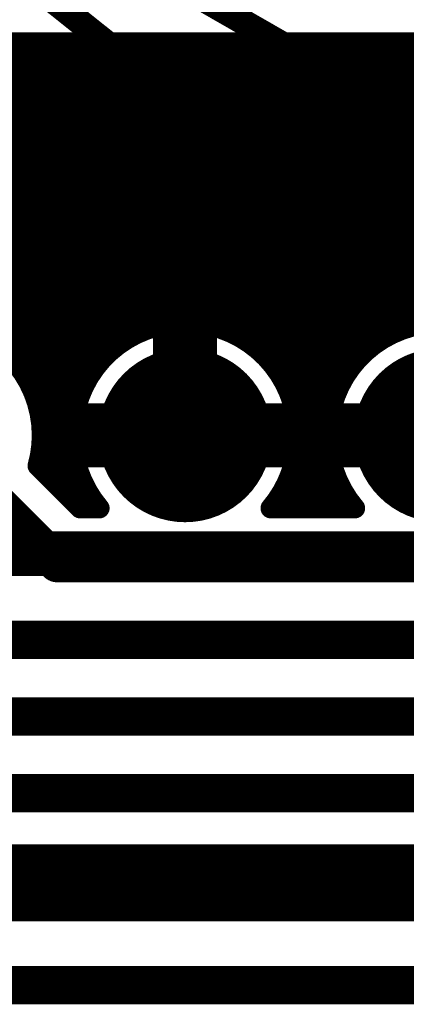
# Model space of a CAD drawing. Extents: x 7.17 to 14.1, y 4 to 11.75.
# Tile 64 of 189: x 8.54 to 8.69, y 8.45 to 8.84. Entities that reach past the tile are written whole.
import ezdxf

# ---------------------------------------------------------------- set-up
doc = ezdxf.new("R2010")
doc.units = 0
doc.layers.get('0').update_dxf_attribs({"linetype": 'CONTINUOUS'})
for name, color, linetype in [('BOTTOMLAYER', 5, 'CONTINUOUS'), ('BOTTOMSOLDER', 6, 'CONTINUOUS'), ('MECHANICAL1', 6, 'CONTINUOUS'), ('MECHANICAL5', 56, 'CONTINUOUS'), ('MULTILAYER', 9, 'CONTINUOUS'), ('TOPOVERLAY', 2, 'CONTINUOUS'), ('TOPSOLDER', 216, 'CONTINUOUS')]:
    doc.layers.add(name, color=color, linetype=linetype)

# ---------------------------------------------------------------- blocks, each defined once
blk = doc.blocks.new('HDR_10_1')
at = {"layer": 'BOTTOMSOLDER', "const_width": 0.034}
for points in [[(-0.017, -0.1, 1), (0.017, -0.1, 1)], [(-0.017, -0.2, 1), (0.017, -0.2, 1)]]:
    blk.add_lwpolyline(points, format="xyb", close=True, dxfattribs=at)
at = {"layer": 'MULTILAYER', "const_width": 0.03}
for points in [[(-0.015, -0.1, 1), (0.015, -0.1, 1)], [(-0.015, -0.2, 1), (0.015, -0.2, 1)]]:
    blk.add_lwpolyline(points, format="xyb", close=True, dxfattribs=at)
at = {"layer": 'TOPOVERLAY', "const_width": 0.01}
for points in [[(-0.05, -0.95), (-0.05, 0.05)], [(0.05, -0.95), (0.05, 0.05)]]:
    blk.add_lwpolyline(points, dxfattribs=at)
at = {"layer": 'TOPSOLDER', "const_width": 0.034}
for points in [[(-0.017, -0.1, 1), (0.017, -0.1, 1)], [(-0.017, -0.2, 1), (0.017, -0.2, 1)]]:
    blk.add_lwpolyline(points, format="xyb", close=True, dxfattribs=at)

msp = doc.modelspace()

# ---------------------------------------------------------------- linework, layer by layer
at = {"layer": 'BOTTOMLAYER'}
for points, const_width in [([(7.414904, 8.8285), (9.709444, 8.8285)], 0.008), ([(8.417855, 8.8285), (8.562338, 8.684017)], 0.008), ([(8.424648, 8.714569), (8.538579, 8.8285)], 0.008), ([(8.424926, 8.8285), (8.563878, 8.689547)], 0.008), ([(8.429176, 8.712026), (8.54565, 8.8285)], 0.008), ([(8.431997, 8.8285), (8.565973, 8.694524)], 0.008), ([(8.433271, 8.70905), (8.552721, 8.8285)], 0.008), ([(8.436958, 8.705665), (8.559792, 8.8285)], 0.008), ([(8.439068, 8.8285), (8.568542, 8.699025)], 0.008), ([(8.440241, 8.701878), (8.566863, 8.8285)], 0.008), ([(8.443111, 8.697676), (8.573934, 8.8285)], 0.008), ([(8.445539, 8.693033), (8.581005, 8.8285)], 0.008), ([(8.446139, 8.8285), (8.571543, 8.703096)], 0.008), ([(8.447472, 8.687895), (8.588077, 8.8285)], 0.008), ([(8.448816, 8.682168), (8.595148, 8.8285)], 0.008), ([(8.45321, 8.8285), (8.574951, 8.706759)], 0.008), ([(8.460281, 8.8285), (8.578763, 8.710018)], 0.008), ([(8.467352, 8.8285), (8.58299, 8.712863)], 0.008), ([(8.474424, 8.8285), (8.58766, 8.715264)], 0.008), ([(8.481495, 8.8285), (8.59283, 8.717165)], 0.008), ([(8.488566, 8.8285), (8.598596, 8.71847)], 0.008), ([(8.489895, 8.716176), (8.602219, 8.8285)], 0.008), ([(8.495637, 8.8285), (8.605138, 8.718999)], 0.008), ([(8.499375, 8.718585), (8.60929, 8.8285)], 0.008), ([(8.502708, 8.8285), (8.612841, 8.718367)], 0.008), ([(8.506838, 8.718977), (8.616361, 8.8285)], 0.008), ([(8.509779, 8.8285), (8.622912, 8.715367)], 0.008), ([(8.51323, 8.718298), (8.623432, 8.8285)], 0.008), ([(8.51685, 8.8285), (8.662171, 8.683179)], 0.008), ([(8.518887, 8.716883), (8.630503, 8.8285)], 0.008), ([(8.523921, 8.8285), (8.663623, 8.688798)], 0.008), ([(8.523967, 8.714893), (8.637574, 8.8285)], 0.008), ([(8.52856, 8.712414), (8.644645, 8.8285)], 0.008), ([(8.530992, 8.8285), (8.665645, 8.693847)], 0.008), ([(8.532715, 8.709498), (8.651716, 8.8285)], 0.008), ([(8.536458, 8.706171), (8.658788, 8.8285)], 0.008), ([(8.538063, 8.8285), (8.66815, 8.698413)], 0.008), ([(8.539799, 8.70244), (8.665859, 8.8285)], 0.008), ([(8.542729, 8.698299), (8.67293, 8.8285)], 0.008), ([(8.545134, 8.8285), (8.671091, 8.702543)], 0.008), ([(8.545222, 8.693722), (8.680001, 8.8285)], 0.008), ([(8.54723, 8.688658), (8.687072, 8.8285)], 0.008), ([(8.548666, 8.683023), (8.694143, 8.8285)], 0.008), ([(8.552206, 8.8285), (8.674442, 8.706263)], 0.008), ([(8.559277, 8.8285), (8.678197, 8.70958)], 0.008), ([(8.566348, 8.8285), (8.682363, 8.712485)], 0.008), ([(8.573419, 8.8285), (8.686968, 8.714951)], 0.008), ([(8.58049, 8.8285), (8.692062, 8.716928)], 0.008), ([(8.587561, 8.8285), (8.697735, 8.718326)], 0.008), ([(8.58822, 8.715506), (8.701214, 8.8285)], 0.008), ([(8.594632, 8.8285), (8.70415, 8.718982)], 0.008), ([(8.59819, 8.718405), (8.708285, 8.8285)], 0.008), ([(8.601703, 8.8285), (8.711649, 8.718555)], 0.008), ([(8.605854, 8.718998), (8.715356, 8.8285)], 0.008), ([(8.608774, 8.8285), (8.721212, 8.716062)], 0.008), ([(8.612372, 8.718445), (8.722428, 8.8285)], 0.008), ([(8.615846, 8.8285), (8.761404, 8.682942)], 0.008), ([(8.618121, 8.717122), (8.729499, 8.8285)], 0.008), ([(8.622917, 8.8285), (8.761404, 8.690013)], 0.008), ([(8.623276, 8.715207), (8.73657, 8.8285)], 0.008), ([(8.627935, 8.712794), (8.743641, 8.8285)], 0.008), ([(8.629988, 8.8285), (8.761404, 8.697084)], 0.008), ([(8.63215, 8.709938), (8.750712, 8.8285)], 0.008), ([(8.635951, 8.706668), (8.757783, 8.8285)], 0.008), ([(8.637059, 8.8285), (8.761404, 8.704155)], 0.008), ([(8.639349, 8.702995), (8.764854, 8.8285)], 0.008), ([(8.642338, 8.698913), (8.771925, 8.8285)], 0.008), ([(8.64413, 8.8285), (8.761404, 8.711226)], 0.008), ([(8.644896, 8.6944), (8.778996, 8.8285)], 0.008), ([(8.646977, 8.68941), (8.786067, 8.8285)], 0.008), ([(8.648502, 8.683863), (8.793138, 8.8285)], 0.008), ([(8.651201, 8.8285), (8.761404, 8.718297)], 0.008), ([(8.658272, 8.8285), (8.767772, 8.719)], 0.008), ([(8.665343, 8.8285), (8.774843, 8.719)], 0.008), ([(8.672414, 8.8285), (8.781914, 8.719)], 0.008), ([(8.679485, 8.8285), (8.788985, 8.719)], 0.008), ([(8.686388, 8.714679), (8.80021, 8.8285)], 0.008), ([(8.686557, 8.8285), (8.796057, 8.719)], 0.008), ([(8.693628, 8.8285), (8.803128, 8.719)], 0.008), ([(8.605404, 8.675), (8.605404, 8.715)], 0.025), ([(8.544909, 8.694375), (8.561493, 8.677791)], 0.008), ([(8.649326, 8.677616), (8.665725, 8.694016)], 0.008), ([(8.549373, 8.676659), (8.564898, 8.692184)], 0.008), ([(8.64577, 8.692509), (8.661442, 8.676837)], 0.008), ([(8.548541, 8.683671), (8.561626, 8.670587)], 0.008), ([(8.549025, 8.66924), (8.561999, 8.682214)], 0.008), ([(8.565404, 8.675), (8.605404, 8.675)], 0.025), ([(8.605404, 8.675), (8.645404, 8.675)], 0.025), ([(8.648771, 8.682437), (8.661755, 8.669453)], 0.008), ([(8.649161, 8.67038), (8.662221, 8.68344)], 0.008), ([(8.665404, 8.675), (8.705404, 8.675)], 0.025), ([(8.505404, 8.675), (8.555404, 8.625)], 0.015), ([(8.548833, 8.661977), (8.561406, 8.67455)], 0.008), ([(8.549398, 8.675744), (8.563472, 8.661669)], 0.008), ([(8.647248, 8.661397), (8.661407, 8.675556)], 0.008), ([(8.649403, 8.674734), (8.663985, 8.660152)], 0.008), ([(8.549002, 8.669068), (8.57157, 8.6465)], 0.008), ([(8.552369, 8.658441), (8.561959, 8.668032)], 0.008), ([(8.639423, 8.6465), (8.661828, 8.668905)], 0.008), ([(8.648874, 8.668192), (8.670566, 8.6465)], 0.008), ([(8.547752, 8.663057), (8.56431, 8.6465)], 0.008), ([(8.547794, 8.663206), (8.564499, 8.6465)], 0.008), ([(8.646494, 8.6465), (8.663055, 8.663061)], 0.008), ([(8.647569, 8.662426), (8.663495, 8.6465)], 0.008), ([(8.555904, 8.654905), (8.563282, 8.662283)], 0.008), ([(8.55944, 8.65137), (8.565197, 8.657128)], 0.008), ([(8.645668, 8.657256), (8.656424, 8.6465)], 0.008), ([(8.653565, 8.6465), (8.664893, 8.657828)], 0.008), ([(8.562975, 8.647834), (8.56761, 8.652469)], 0.008), ([(8.643267, 8.652586), (8.649352, 8.6465)], 0.008), ([(8.660636, 8.6465), (8.66724, 8.653103)], 0.008), ([(8.667707, 8.6465), (8.670035, 8.648827)], 0.008), ([(8.56431, 8.6465), (8.571882, 8.6465)], 0.008), ([(8.638926, 8.6465), (8.671882, 8.6465)], 0.008), ([(8.555404, 8.625), (10.204904, 8.625)], 0.015), ([(8.485404, 8.595), (10.109904, 8.595)], 0.015), ([(8.415404, 8.565), (10.0792, 8.565)], 0.015), ([(8.345404, 8.535), (9.899904, 8.535)], 0.015), ([(8.280404, 8.5), (9.289904, 8.5)], 0.03), ([(8.220404, 8.46), (9.119447, 8.46)], 0.015)]:
    msp.add_lwpolyline(points, dxfattribs=dict(at, const_width=const_width))
for points, const_width in [([(8.536063, 8.8285, 1), (8.540063, 8.8285, 1)], 0.004), ([(8.536579, 8.8285, 1), (8.540579, 8.8285, 1)], 0.004), ([(8.543135, 8.8285, 1), (8.547135, 8.8285, 1)], 0.004), ([(8.54365, 8.8285, 1), (8.54765, 8.8285, 1)], 0.004), ([(8.550206, 8.8285, 1), (8.554206, 8.8285, 1)], 0.004), ([(8.550721, 8.8285, 1), (8.554721, 8.8285, 1)], 0.004), ([(8.557277, 8.8285, 1), (8.561277, 8.8285, 1)], 0.004), ([(8.557792, 8.8285, 1), (8.561792, 8.8285, 1)], 0.004), ([(8.564348, 8.8285, 1), (8.568348, 8.8285, 1)], 0.004), ([(8.564863, 8.8285, 1), (8.568863, 8.8285, 1)], 0.004), ([(8.571419, 8.8285, 1), (8.575419, 8.8285, 1)], 0.004), ([(8.571934, 8.8285, 1), (8.575934, 8.8285, 1)], 0.004), ([(8.57849, 8.8285, 1), (8.58249, 8.8285, 1)], 0.004), ([(8.579005, 8.8285, 1), (8.583006, 8.8285, 1)], 0.004), ([(8.585561, 8.8285, 1), (8.589561, 8.8285, 1)], 0.004), ([(8.586077, 8.8285, 1), (8.590077, 8.8285, 1)], 0.004), ([(8.592632, 8.8285, 1), (8.596632, 8.8285, 1)], 0.004), ([(8.593148, 8.8285, 1), (8.597148, 8.8285, 1)], 0.004), ([(8.599703, 8.8285, 1), (8.603703, 8.8285, 1)], 0.004), ([(8.600219, 8.8285, 1), (8.604219, 8.8285, 1)], 0.004), ([(8.606774, 8.8285, 1), (8.610774, 8.8285, 1)], 0.004), ([(8.60729, 8.8285, 1), (8.61129, 8.8285, 1)], 0.004), ([(8.613846, 8.8285, 1), (8.617845, 8.8285, 1)], 0.004), ([(8.614361, 8.8285, 1), (8.618361, 8.8285, 1)], 0.004), ([(8.620917, 8.8285, 1), (8.624917, 8.8285, 1)], 0.004), ([(8.621432, 8.8285, 1), (8.625432, 8.8285, 1)], 0.004), ([(8.627988, 8.8285, 1), (8.631988, 8.8285, 1)], 0.004), ([(8.628503, 8.8285, 1), (8.632503, 8.8285, 1)], 0.004), ([(8.635059, 8.8285, 1), (8.639059, 8.8285, 1)], 0.004), ([(8.635574, 8.8285, 1), (8.639574, 8.8285, 1)], 0.004), ([(8.64213, 8.8285, 1), (8.64613, 8.8285, 1)], 0.004), ([(8.642645, 8.8285, 1), (8.646645, 8.8285, 1)], 0.004), ([(8.649201, 8.8285, 1), (8.653201, 8.8285, 1)], 0.004), ([(8.649717, 8.8285, 1), (8.653716, 8.8285, 1)], 0.004), ([(8.656272, 8.8285, 1), (8.660272, 8.8285, 1)], 0.004), ([(8.656788, 8.8285, 1), (8.660788, 8.8285, 1)], 0.004), ([(8.663343, 8.8285, 1), (8.667343, 8.8285, 1)], 0.004), ([(8.663859, 8.8285, 1), (8.667859, 8.8285, 1)], 0.004), ([(8.670414, 8.8285, 1), (8.674414, 8.8285, 1)], 0.004), ([(8.67093, 8.8285, 1), (8.67493, 8.8285, 1)], 0.004), ([(8.677485, 8.8285, 1), (8.681485, 8.8285, 1)], 0.004), ([(8.678001, 8.8285, 1), (8.682001, 8.8285, 1)], 0.004), ([(8.684556, 8.8285, 1), (8.688557, 8.8285, 1)], 0.004), ([(8.685072, 8.8285, 1), (8.689072, 8.8285, 1)], 0.004), ([(8.691628, 8.8285, 1), (8.695628, 8.8285, 1)], 0.004), ([(8.692143, 8.8285, 1), (8.696143, 8.8285, 1)], 0.004), ([(8.599154, 8.715, 1), (8.611654, 8.715, 1)], 0.0125), ([(8.59083, 8.717165, 1), (8.59483, 8.717165, 1)], 0.004), ([(8.59619, 8.718405, 1), (8.60019, 8.718405, 1)], 0.004), ([(8.596596, 8.71847, 1), (8.600596, 8.71847, 1)], 0.004), ([(8.603138, 8.718999, 1), (8.607138, 8.718999, 1)], 0.004), ([(8.603854, 8.718998, 1), (8.607854, 8.718998, 1)], 0.004), ([(8.610372, 8.718445, 1), (8.614372, 8.718445, 1)], 0.004), ([(8.610841, 8.718367, 1), (8.614841, 8.718367, 1)], 0.004), ([(8.616121, 8.717122, 1), (8.620121, 8.717122, 1)], 0.004), ([(8.690062, 8.716928, 1), (8.694062, 8.716928, 1)], 0.004), ([(8.58099, 8.712863, 1), (8.58499, 8.712863, 1)], 0.004), ([(8.58566, 8.715264, 1), (8.58966, 8.715264, 1)], 0.004), ([(8.58622, 8.715506, 1), (8.59022, 8.715506, 1)], 0.004), ([(8.620912, 8.715367, 1), (8.624913, 8.715367, 1)], 0.004), ([(8.621276, 8.715207, 1), (8.625276, 8.715207, 1)], 0.004), ([(8.625935, 8.712794, 1), (8.629935, 8.712794, 1)], 0.004), ([(8.680363, 8.712485, 1), (8.684363, 8.712485, 1)], 0.004), ([(8.684388, 8.714679, 1), (8.688388, 8.714679, 1)], 0.004), ([(8.684968, 8.714951, 1), (8.688968, 8.714951, 1)], 0.004), ([(8.576763, 8.710018, 1), (8.580763, 8.710018, 1)], 0.004), ([(8.63015, 8.709938, 1), (8.63415, 8.709938, 1)], 0.004), ([(8.676197, 8.70958, 1), (8.680197, 8.70958, 1)], 0.004), ([(8.572951, 8.706759, 1), (8.576951, 8.706759, 1)], 0.004), ([(8.633951, 8.706668, 1), (8.637951, 8.706668, 1)], 0.004), ([(8.672443, 8.706263, 1), (8.676443, 8.706263, 1)], 0.004), ([(8.537799, 8.70244, 1), (8.541799, 8.70244, 1)], 0.004), ([(8.569543, 8.703096, 1), (8.573543, 8.703096, 1)], 0.004), ([(8.637349, 8.702995, 1), (8.641349, 8.702995, 1)], 0.004), ([(8.669091, 8.702543, 1), (8.673091, 8.702543, 1)], 0.004), ([(8.540729, 8.698299, 1), (8.544729, 8.698299, 1)], 0.004), ([(8.566543, 8.699025, 1), (8.570543, 8.699025, 1)], 0.004), ([(8.640339, 8.698913, 1), (8.644338, 8.698913, 1)], 0.004), ([(8.66615, 8.698413, 1), (8.67015, 8.698413, 1)], 0.004), ([(8.542908, 8.694375, 1), (8.546909, 8.694375, 1)], 0.004), ([(8.543222, 8.693722, 1), (8.547222, 8.693722, 1)], 0.004), ([(8.563973, 8.694524, 1), (8.567973, 8.694524, 1)], 0.004), ([(8.642896, 8.6944, 1), (8.646896, 8.6944, 1)], 0.004), ([(8.663645, 8.693847, 1), (8.667645, 8.693847, 1)], 0.004), ([(8.663725, 8.694016, 1), (8.667725, 8.694016, 1)], 0.004), ([(8.561878, 8.689547, 1), (8.565878, 8.689547, 1)], 0.004), ([(8.562898, 8.692184, 1), (8.566898, 8.692184, 1)], 0.004), ([(8.643771, 8.692509, 1), (8.647771, 8.692509, 1)], 0.004), ([(8.644977, 8.68941, 1), (8.648977, 8.68941, 1)], 0.004), ([(8.54523, 8.688658, 1), (8.54923, 8.688658, 1)], 0.004), ([(8.661623, 8.688798, 1), (8.665623, 8.688798, 1)], 0.004), ([(8.546541, 8.683671, 1), (8.550541, 8.683671, 1)], 0.004), ([(8.546666, 8.683023, 1), (8.550666, 8.683023, 1)], 0.004), ([(8.559154, 8.675, 1), (8.571654, 8.675, 1)], 0.0125), ([(8.559999, 8.682214, 1), (8.563999, 8.682214, 1)], 0.004), ([(8.560338, 8.684017, 1), (8.564338, 8.684017, 1)], 0.004), ([(8.599154, 8.675, 1), (8.611654, 8.675, 1)], 0.0125), ([(8.599154, 8.675, 1), (8.611654, 8.675, 1)], 0.0125), ([(8.599154, 8.675, 1), (8.611654, 8.675, 1)], 0.0125), ([(8.639154, 8.675, 1), (8.651654, 8.675, 1)], 0.0125), ([(8.646502, 8.683863, 1), (8.650502, 8.683863, 1)], 0.004), ([(8.646771, 8.682437, 1), (8.650771, 8.682437, 1)], 0.004), ([(8.659154, 8.675, 1), (8.671654, 8.675, 1)], 0.0125), ([(8.660171, 8.683179, 1), (8.664171, 8.683179, 1)], 0.004), ([(8.660221, 8.68344, 1), (8.664221, 8.68344, 1)], 0.004), ([(8.559493, 8.677791, 1), (8.563493, 8.677791, 1)], 0.004), ([(8.547373, 8.676659, 1), (8.551373, 8.676659, 1)], 0.004), ([(8.547398, 8.675744, 1), (8.551398, 8.675744, 1)], 0.004), ([(8.547404, 8.675, 1), (8.551404, 8.675, 1)], 0.004), ([(8.547404, 8.675, 1), (8.551404, 8.675, 1)], 0.004), ([(8.559406, 8.67455, 1), (8.563406, 8.67455, 1)], 0.004), ([(8.647326, 8.677616, 1), (8.651326, 8.677616, 1)], 0.004), ([(8.647403, 8.674734, 1), (8.651403, 8.674734, 1)], 0.004), ([(8.647404, 8.675, 1), (8.651404, 8.675, 1)], 0.004), ([(8.647404, 8.675, 1), (8.651404, 8.675, 1)], 0.004), ([(8.659408, 8.675556, 1), (8.663407, 8.675556, 1)], 0.004), ([(8.659442, 8.676837, 1), (8.663442, 8.676837, 1)], 0.004), ([(8.559626, 8.670587, 1), (8.563626, 8.670587, 1)], 0.004), ([(8.647161, 8.67038, 1), (8.651161, 8.67038, 1)], 0.004), ([(8.547002, 8.669068, 1), (8.551002, 8.669068, 1)], 0.004), ([(8.547025, 8.66924, 1), (8.551025, 8.66924, 1)], 0.004), ([(8.559959, 8.668032, 1), (8.563959, 8.668032, 1)], 0.004), ([(8.646874, 8.668192, 1), (8.650874, 8.668192, 1)], 0.004), ([(8.659755, 8.669453, 1), (8.663755, 8.669453, 1)], 0.004), ([(8.659828, 8.668905, 1), (8.663828, 8.668905, 1)], 0.004), ([(8.545752, 8.663057, 1), (8.549752, 8.663057, 1)], 0.004), ([(8.545752, 8.663057, 1), (8.549752, 8.663057, 1)], 0.004), ([(8.545794, 8.663206, 1), (8.549794, 8.663206, 1)], 0.004), ([(8.645569, 8.662426, 1), (8.649569, 8.662426, 1)], 0.004), ([(8.661055, 8.663061, 1), (8.665055, 8.663061, 1)], 0.004), ([(8.546833, 8.661977, 1), (8.550833, 8.661977, 1)], 0.004), ([(8.561282, 8.662283, 1), (8.565282, 8.662283, 1)], 0.004), ([(8.561472, 8.661669, 1), (8.565472, 8.661669, 1)], 0.004), ([(8.645248, 8.661397, 1), (8.649248, 8.661397, 1)], 0.004), ([(8.661985, 8.660152, 1), (8.665985, 8.660152, 1)], 0.004), ([(8.550368, 8.658441, 1), (8.554369, 8.658441, 1)], 0.004), ([(8.553904, 8.654905, 1), (8.557904, 8.654905, 1)], 0.004), ([(8.563197, 8.657128, 1), (8.567197, 8.657128, 1)], 0.004), ([(8.643667, 8.657256, 1), (8.647668, 8.657256, 1)], 0.004), ([(8.662893, 8.657828, 1), (8.666893, 8.657828, 1)], 0.004), ([(8.55744, 8.65137, 1), (8.56144, 8.65137, 1)], 0.004), ([(8.56561, 8.652469, 1), (8.56961, 8.652469, 1)], 0.004), ([(8.641267, 8.652586, 1), (8.645267, 8.652586, 1)], 0.004), ([(8.66524, 8.653103, 1), (8.669239, 8.653103, 1)], 0.004), ([(8.560975, 8.647834, 1), (8.564975, 8.647834, 1)], 0.004), ([(8.668035, 8.648827, 1), (8.672035, 8.648827, 1)], 0.004), ([(8.56231, 8.6465, 1), (8.56631, 8.6465, 1)], 0.004), ([(8.56231, 8.6465, 1), (8.56631, 8.6465, 1)], 0.004), ([(8.562499, 8.6465, 1), (8.566499, 8.6465, 1)], 0.004), ([(8.56957, 8.6465, 1), (8.57357, 8.6465, 1)], 0.004), ([(8.569882, 8.6465, 1), (8.573882, 8.6465, 1)], 0.004), ([(8.569882, 8.6465, 1), (8.573882, 8.6465, 1)], 0.004), ([(8.636926, 8.6465, 1), (8.640926, 8.6465, 1)], 0.004), ([(8.636926, 8.6465, 1), (8.640926, 8.6465, 1)], 0.004), ([(8.637423, 8.6465, 1), (8.641423, 8.6465, 1)], 0.004), ([(8.644494, 8.6465, 1), (8.648494, 8.6465, 1)], 0.004), ([(8.647352, 8.6465, 1), (8.651352, 8.6465, 1)], 0.004), ([(8.651565, 8.6465, 1), (8.655565, 8.6465, 1)], 0.004), ([(8.654424, 8.6465, 1), (8.658423, 8.6465, 1)], 0.004), ([(8.658636, 8.6465, 1), (8.662636, 8.6465, 1)], 0.004), ([(8.661495, 8.6465, 1), (8.665495, 8.6465, 1)], 0.004), ([(8.665707, 8.6465, 1), (8.669707, 8.6465, 1)], 0.004), ([(8.668566, 8.6465, 1), (8.672566, 8.6465, 1)], 0.004), ([(8.669882, 8.6465, 1), (8.673882, 8.6465, 1)], 0.004), ([(8.669882, 8.6465, 1), (8.673882, 8.6465, 1)], 0.004), ([(8.551654, 8.625, 1), (8.559154, 8.625, 1)], 0.0075), ([(8.551654, 8.625, 1), (8.559154, 8.625, 1)], 0.0075)]:
    msp.add_lwpolyline(points, format="xyb", close=True, dxfattribs=dict(at, const_width=const_width))
at = {"layer": 'BOTTOMLAYER', "const_width": 0.008}
for points in [[(8.517347, 8.632652, -2.977843), (8.549404, 8.675)], [(8.571882, 8.6465, -1.433073), (8.649404, 8.675)], [(8.671882, 8.6465, -1.433073), (8.749404, 8.675)], [(8.549404, 8.675, -0.068826), (8.547752, 8.663057)], [(8.649404, 8.675, -0.177994), (8.638926, 8.6465)]]:
    msp.add_lwpolyline(points, format="xyb", dxfattribs=at)
at = {"layer": 'MECHANICAL1', "const_width": 0.01}
for points in [[(7.859904, 8.7225), (8.849904, 8.7225)], [(7.859904, 8.6325), (8.849904, 8.6325)]]:
    msp.add_lwpolyline(points, dxfattribs=at)
at = {"layer": 'MECHANICAL5', "const_width": 0.01}
for points in [[(8.399904, 8.9675), (8.584904, 8.7525)], [(8.399904, 8.9675), (8.669904, 8.7525)], [(8.399904, 8.9675), (8.774904, 8.7525)]]:
    msp.add_lwpolyline(points, dxfattribs=at)
at = {"layer": 'MECHANICAL5', "const_width": 0.005}
for points in [[(8.582404, 8.7525, 1), (8.587404, 8.7525, 1)], [(8.667404, 8.7525, 1), (8.672404, 8.7525, 1)]]:
    msp.add_lwpolyline(points, format="xyb", close=True, dxfattribs=at)

# ---------------------------------------------------------------- block references
at = {"rotation": 270}
msp.add_blockref('HDR_10_1', (8.805404, 8.675), dxfattribs=at)

doc.saveas('drawing.dxf')
